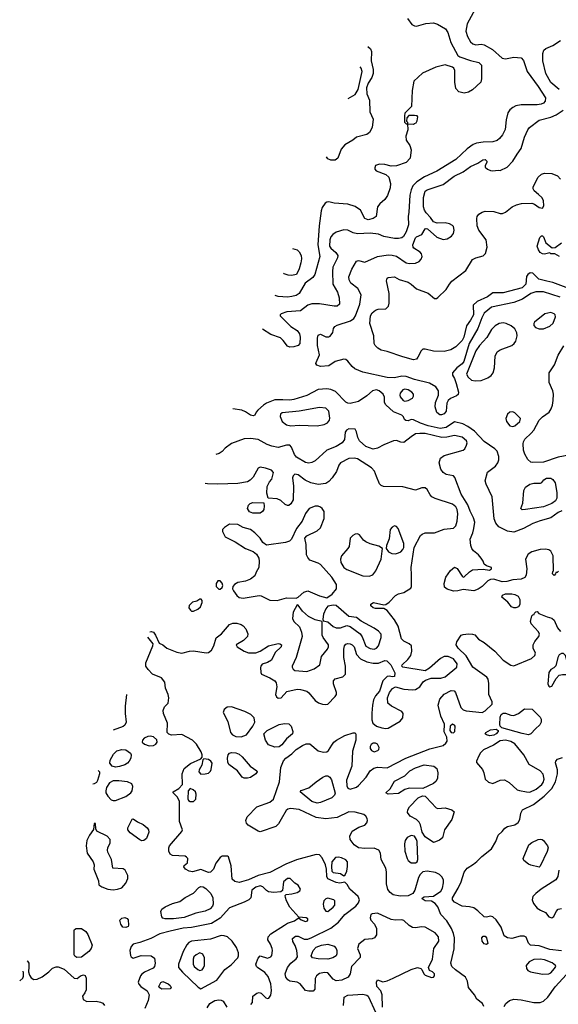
# Model space of a CAD drawing. Extents: x 1173029 to 1307123, y 522559 to 678521.
# Tile 86 of 256: x 1185770 to 1190866, y 572937 to 582245. Entities that reach past the tile are written whole.
import ezdxf

# ---------------------------------------------------------------- set-up
doc = ezdxf.new("R2010")
doc.units = 0

msp = doc.modelspace()

# ---------------------------------------------------------------- linework, layer by layer
at = {"layer": '0CON10XD'}
for points in [[(1190080.4, 582345), (1190004.6, 582205), (1189991.8, 582135), (1190005.5, 582085), (1190034.4, 582035), (1190056, 582015), (1190085, 582007.3), (1190135, 582012.7), (1190165, 582006.2), (1190242, 581962), (1190335, 581881.9), (1190365, 581874.4), (1190445, 581889.5), (1190515, 581884.4), (1190535, 581859.2), (1190570.5, 581755), (1190675, 581613.1), (1190743.5, 581505), (1190742.5, 581475), (1190726.9, 581455), (1190703.3, 581445), (1190665, 581440.4), (1190515, 581440.9), (1190465, 581429.2), (1190434.7, 581415.3), (1190406, 581394), (1190386.7, 581365), (1190371.4, 581298.6), (1190361.9, 581208.1), (1190337.5, 581155), (1190309.8, 581120.2), (1190285.9, 581104.1), (1190245, 581089.6), (1190155, 581087.1), (1190092.7, 581077.3), (1190059.2, 581065), (1190004.7, 581025.3), (1189896.6, 580923.4), (1189715, 580812.5), (1189599.8, 580760.2), (1189526.6, 580713.4), (1189490, 580675), (1189472.9, 580635), (1189461.5, 580585), (1189452.9, 580425), (1189444.2, 580385), (1189448.5, 580305), (1189425, 580239.2), (1189400, 580195), (1189386.6, 580183.4), (1189355, 580176.5), (1189315, 580177.3), (1189215, 580196.5), (1189165, 580216.4), (1189085, 580225.4), (1188965, 580220.9), (1188925, 580230.5), (1188875, 580253.5), (1188835, 580259.4), (1188763.8, 580236.2), (1188734, 580215), (1188715, 580191.2), (1188704.4, 580165), (1188699.4, 580105), (1188714.4, 580085), (1188761.9, 580045), (1188780.6, 580015), (1188778.1, 579995), (1188734, 579906), (1188727.9, 579865), (1188731.5, 579745), (1188777.7, 579667.7), (1188792.5, 579615), (1188794.3, 579555.7), (1188775, 579537.5), (1188745, 579536.7), (1188605, 579558.7), (1188535, 579557.7), (1188495, 579545.5), (1188425, 579493.8), (1188297.3, 579482.7), (1188243.8, 579465), (1188234, 579455), (1188234.4, 579444.4), (1188334.5, 579344.5), (1188395, 579306.9), (1188417.1, 579275), (1188423.7, 579243.7), (1188420.9, 579185), (1188405, 579163.6), (1188365, 579152.1), (1188325, 579150.4), (1188305, 579157.5), (1188262.5, 579212.5), (1188236.2, 579236.2), (1188145, 579269.2), (1188066.5, 579317.6)], [(1189438.8, 582255), (1189480.3, 582200.3), (1189505, 582185.8), (1189525, 582183.1), (1189611.7, 582208.3), (1189683.7, 582216.3), (1189722, 582202), (1189797.1, 582157.1), (1189821.5, 582125), (1189848.9, 582028.9), (1189915.3, 581905.3), (1189935, 581892.5), (1190035, 581858.9), (1190115, 581839.2), (1190137.5, 581815), (1190139.5, 581685), (1190131.5, 581655), (1190055, 581581.8), (1190015, 581560.4), (1189975, 581550), (1189923.6, 581563.7), (1189896.5, 581595), (1189886.9, 581655), (1189886.9, 581765), (1189878.1, 581785), (1189865, 581797.1), (1189795, 581818.6), (1189705.4, 581794.6), (1189581.2, 581738.8), (1189500, 581665), (1189482.9, 581575), (1189476.7, 581425), (1189415, 581360), (1189410, 581335), (1189410, 581275), (1189425, 581260), (1189440, 581260), (1189442.5, 581205), (1189422, 581145), (1189427.3, 581107.3), (1189462, 581055), (1189474.2, 581015), (1189463.5, 580935), (1189425, 580893.5), (1189335, 580861.9), (1189285, 580859.2), (1189225, 580875.7), (1189175, 580880), (1189137.5, 580865), (1189128.8, 580845), (1189130.5, 580830.5), (1189143.3, 580815), (1189235, 580782), (1189262, 580755), (1189277.1, 580695), (1189275.5, 580654.5), (1189248.6, 580581.4), (1189225, 580545.8), (1189178.6, 580505), (1189155.7, 580475), (1189141.4, 580385), (1189115, 580363.8), (1189065.9, 580354.1), (1189034.8, 580364.8), (1188993.7, 580443.7), (1188945, 580479.4), (1188875, 580500.5), (1188745, 580510), (1188695, 580521.4), (1188675, 580519.4), (1188660.8, 580509.2), (1188631.7, 580468.3), (1188621.7, 580438.3), (1188603.5, 580295), (1188591.8, 580115), (1188609.6, 580005), (1188561.8, 579835), (1188542.7, 579807.3), (1188472.2, 579755), (1188415, 579656.5), (1188385, 579636.5), (1188345, 579627.3), (1188305, 579622.9), (1188215, 579627.3), (1188185.5, 579637.1)], [(1190874.4, 581585), (1190795, 581652.1), (1190748.1, 581735), (1190720, 581855), (1190719.1, 581925), (1190727.8, 581955), (1190746.5, 581973.5), (1190815, 582000), (1190885, 582046.9)], [(1189062.8, 581992.5), (1189088.3, 581968.3), (1189096.7, 581945), (1189095.3, 581855), (1189112.5, 581775), (1189114.1, 581735), (1189102.9, 581697.1), (1189065.6, 581645), (1189052, 581602), (1189054, 581544), (1189080, 581485), (1189084, 581375), (1189112.5, 581305), (1189104.4, 581225), (1189080.3, 581179.7), (1189055, 581159.2), (1188955.7, 581134.3), (1188921.2, 581105), (1188845, 581063.1), (1188810.5, 581019.5), (1188780, 580935), (1188755, 580915.7), (1188715, 580916.9), (1188685, 580930), (1188673.4, 580947)], [(1188878.9, 581498.7), (1188945, 581537.9), (1188970.6, 581585), (1189011.4, 581755), (1189002, 581785), (1188991.1, 581799.9)], [(1190881.8, 579621.8), (1190725, 579673.1), (1190652.2, 579672.2), (1190605, 579657.6), (1190527.7, 579602.3), (1190445, 579570), (1190235, 579526.1), (1190165, 579470), (1190140.7, 579425), (1190105.2, 579324.8), (1190023.4, 579185), (1189970.7, 579015), (1189955, 578991.5), (1189906.2, 578955), (1189863.3, 578905), (1189865.8, 578885), (1189885, 578852), (1189900.7, 578805), (1189920.6, 578725), (1189916.9, 578703.1), (1189902.2, 578687.8), (1189846.2, 578663.8), (1189824.6, 578645.4), (1189811.3, 578618.7), (1189805.6, 578545), (1189785, 578519.2), (1189761.4, 578508.6), (1189745, 578508), (1189715, 578531.2), (1189700.8, 578585), (1189704.2, 578625), (1189731.4, 578695), (1189731.4, 578735), (1189705.4, 578775.4), (1189647.8, 578807.8), (1189505, 578844.7), (1189425, 578872.1), (1189385, 578874.1), (1189315, 578859.6), (1189245, 578861.2), (1189015, 578911.5), (1188940, 578945), (1188914.4, 578965), (1188875, 579018), (1188855, 579032), (1188835, 579036), (1188755, 579014), (1188695, 578972.9), (1188615, 578967.5), (1188579.5, 578979.5), (1188571.2, 578995), (1188573.6, 579003.6), (1188606.2, 579075), (1188588.6, 579165), (1188588, 579235), (1188595, 579262.5), (1188615, 579273.3), (1188665, 579246.7), (1188693.6, 579246.4), (1188707.5, 579252.5), (1188733.9, 579286.1), (1188740, 579325), (1188750, 579345), (1188772.6, 579357.4), (1188901.1, 579398.9), (1188929.7, 579420.3), (1188945.7, 579444.3), (1188986.5, 579555), (1188999.5, 579645), (1188970, 579705), (1188903.7, 579753.7), (1188888.2, 579785), (1188883.2, 579815), (1188911.1, 579885), (1188955, 579960.8), (1188975, 579968.6), (1189036.3, 579953.7), (1189155, 580006.7), (1189255, 580020.5), (1189295, 580020), (1189335, 580008.5), (1189425, 579947.5), (1189455, 579940), (1189515, 579941.5), (1189550.6, 579959.4), (1189569.6, 579980.4), (1189576.7, 580005), (1189571.4, 580031.4), (1189557.9, 580047.9), (1189498.1, 580085), (1189491.5, 580095), (1189490.8, 580115), (1189515, 580181.4), (1189525, 580192.2), (1189574.5, 580215.5), (1189605, 580266.2), (1189615, 580271.2), (1189628.3, 580268.3), (1189717.7, 580187.7), (1189775, 580167.5), (1189815, 580174.2), (1189855, 580196.7), (1189874, 580225), (1189881.4, 580255), (1189875, 580288.8), (1189865, 580300), (1189835, 580314.2), (1189795, 580324.2), (1189720.5, 580320.5), (1189683.9, 580333.9), (1189656.2, 580375), (1189615, 580417.5), (1189598.8, 580445), (1189590.9, 580475), (1189591.3, 580565), (1189605, 580623.8), (1189625, 580637.1), (1189775, 580687.5), (1189881.4, 580765), (1189965, 580807.9), (1190035, 580856.4), (1190105, 580888.8), (1190150.5, 580919.5), (1190173.3, 580923.3), (1190188.3, 580908.3), (1190190, 580895), (1190172.5, 580865), (1190175, 580850), (1190195, 580831.2), (1190225, 580817.5), (1190245.6, 580814.4), (1190295, 580823.3), (1190315, 580817.5), (1190380.5, 580849.5), (1190435, 580906.2), (1190475, 580974), (1190515, 581026.2), (1190546.7, 581133.3), (1190576.1, 581203.9), (1190593.1, 581226.9), (1190685.5, 581294.5), (1190795, 581323.6), (1190845.4, 581344.6), (1190910.2, 581389.8)], [(1189495, 581257.5), (1189505, 581262.5), (1189519.5, 581270.5), (1189531.7, 581288.3), (1189537.5, 581325), (1189530, 581335), (1189505, 581340), (1189452.5, 581337.5), (1189431.7, 581318.3), (1189430, 581285), (1189440, 581275), (1189440, 581260), (1189495, 581257.5)], [(1190965, 579703.9), (1190815, 579759.2), (1190758, 579772), (1190681.7, 579791.7), (1190625, 579847.3), (1190599.2, 579850.8), (1190576.4, 579835), (1190565, 579817.1), (1190557.5, 579745), (1190525, 579711.4), (1190345, 579663.5), (1190246.9, 579663.1), (1190195, 579626.1), (1190098.2, 579581.7), (1190060.6, 579545), (1190063.1, 579455), (1190035.7, 579404.3), (1189997.8, 579352.2), (1189972.1, 579245), (1189955, 579212.5), (1189895, 579151.1), (1189847.6, 579122.4), (1189785, 579107.5), (1189685, 579110), (1189605, 579130.8), (1189585, 579128.8), (1189568.8, 579115), (1189536.2, 579055), (1189524.1, 579035.9), (1189495, 579030.8), (1189395, 579057.5), (1189245, 579109.4), (1189191.2, 579121.2), (1189159.7, 579139.7), (1189134.5, 579164.5), (1189124.2, 579185), (1189120.8, 579255), (1189083, 579373), (1189087.3, 579445), (1189103.3, 579475), (1189135, 579498.5), (1189162.2, 579507.8), (1189235, 579512.7), (1189258.2, 579535), (1189265.4, 579565), (1189266.5, 579656.5), (1189241.2, 579775), (1189245, 579800), (1189255, 579808.8), (1189315, 579812.5), (1189358.5, 579788.5), (1189443.6, 579763.6), (1189474.5, 579745), (1189525, 579700), (1189635, 579660), (1189695, 579610), (1189711.7, 579608.3), (1189725, 579617.5), (1189804.3, 579695), (1189834.6, 579745.4), (1189858.1, 579771.9), (1189990.8, 579875), (1190053.8, 579976.2), (1190085, 579994.4), (1190155, 580011.9), (1190177.1, 580035), (1190192.5, 580095), (1190182.5, 580165), (1190113.5, 580255), (1190097.4, 580297.4), (1190093.2, 580365), (1190098.5, 580385), (1190112.7, 580405), (1190145, 580426.1), (1190175, 580433.3), (1190255, 580431.5), (1190315, 580413.1), (1190337.9, 580412.1), (1190365, 580424.2), (1190430, 580475), (1190471.2, 580495), (1190517.2, 580507.2), (1190615, 580511.4), (1190640.9, 580500.9), (1190685, 580468.6), (1190715, 580464.4), (1190729.2, 580485), (1190726.9, 580535), (1190710, 580565), (1190678.3, 580591.7), (1190636.8, 580626.8), (1190628, 580645), (1190629.2, 580665), (1190675, 580757.5), (1190705, 580784.3), (1190735, 580792.9), (1190805, 580791.4), (1190859.4, 580769.4), (1190887, 580737)], [(1190875.9, 580005.9), (1190831.7, 580031.7), (1190795, 580032.5), (1190785, 580040), (1190735, 580026.7), (1190715, 580031.2), (1190695, 580043.3), (1190677.7, 580067.7), (1190666.2, 580105), (1190690, 580185), (1190705, 580202.5), (1190715, 580202.5), (1190725, 580192.5), (1190746.2, 580135), (1190808.3, 580088.3), (1190835, 580090), (1190895, 580133.8)], [(1188351.1, 580081.6), (1188395, 580070), (1188415, 580049.4), (1188432.5, 580015), (1188436.8, 579985), (1188430.9, 579945), (1188415, 579890), (1188390, 579835), (1188342.3, 579827.7), (1188309.7, 579829.7), (1188273.2, 579843.2), (1188264.4, 579848.8)], [(1190685, 579322.2), (1190725, 579323.5), (1190785, 579346.9), (1190817.5, 579375), (1190840, 579435), (1190836.2, 579455), (1190826.2, 579465), (1190795, 579476.7), (1190737, 579463), (1190640.8, 579385), (1190633.9, 579373.9), (1190633.8, 579355), (1190651.2, 579335), (1190685, 579322.2)], [(1190079.2, 578829.2), (1190135, 578834.7), (1190200.1, 578859.9), (1190229.1, 578880.9), (1190248.9, 578905), (1190262.2, 578955), (1190268.1, 579065), (1190285.6, 579105), (1190314, 579125), (1190424.7, 579165.3), (1190449.4, 579185), (1190462.2, 579205), (1190477.5, 579255), (1190473.5, 579285), (1190453.3, 579323.3), (1190420.6, 579350.6), (1190373, 579373), (1190345, 579378.5), (1190305, 579371.5), (1190268.8, 579351.2), (1190235, 579317.1), (1190188.2, 579241.7), (1190120.9, 579165), (1190085, 579112.9), (1189995.9, 578895), (1190011.5, 578865), (1190045, 578836.9), (1190079.2, 578829.2)], [(1190965, 578127.1), (1190865, 578109.2), (1190725, 578061.4), (1190625, 578057.5), (1190605, 578062.2), (1190576.8, 578086.8), (1190547.6, 578137.6), (1190535.8, 578175.8), (1190534.1, 578235), (1190536.3, 578255), (1190549.2, 578280.8), (1190609.7, 578335), (1190634.5, 578365.5), (1190685, 578460.4), (1190715, 578491.5), (1190778.1, 578535), (1190797.8, 578565), (1190810.2, 578599.8), (1190817.9, 578645), (1190818.5, 578705), (1190813.1, 578735), (1190778.2, 578815), (1190779.1, 578905), (1190829.5, 578980.5), (1190865, 579072.5), (1190918.9, 579161.1)], [(1190897.9, 577602.1), (1190865, 577585.9), (1190795, 577534.6), (1190692.4, 577507.6), (1190625, 577482.5), (1190535, 577434.6), (1190445, 577400), (1190385, 577408.8), (1190301.8, 577451.8), (1190274.6, 577484.6), (1190258.1, 577525), (1190240, 577735), (1190183.2, 577853.2), (1190174.3, 577885), (1190195, 577966.2), (1190270.6, 578025), (1190294.5, 578055), (1190302.7, 578085), (1190302.7, 578115), (1190286.5, 578165), (1190265, 578188.9), (1190165, 578257.5), (1190071.5, 578355), (1190009.7, 578399.7), (1189960.8, 578425), (1189885, 578441.6), (1189805, 578388.6), (1189749, 578379), (1189635, 578404.1), (1189560.3, 578430.3), (1189495, 578462), (1189475, 578463.8), (1189445, 578452.5), (1189422.5, 578455), (1189410, 578465), (1189400.7, 578490.7), (1189386.1, 578506.1), (1189305, 578538), (1189234.3, 578604.3), (1189221.2, 578625), (1189220, 578675), (1189208, 578705), (1189172, 578735), (1189145, 578745.5), (1189108, 578735), (1189055, 578688.1), (1188975.3, 578634.7), (1188895, 578617.1), (1188875, 578618.2), (1188855, 578628.9), (1188758.7, 578728.7), (1188715, 578747.9), (1188675, 578755.4), (1188595, 578747.5), (1188485, 578693.5), (1188364.7, 578655.3), (1188325, 578649.1), (1188260.1, 578650.1), (1188185, 578649.6), (1188105, 578620), (1188075, 578601.4), (1188024, 578555), (1188006.2, 578535), (1187993, 578507), (1187978.8, 578501.2), (1187955, 578506), (1187907.3, 578537.3), (1187872.2, 578552.2), (1187786.6, 578566.1)], [(1189415, 578640), (1189445, 578643.8), (1189485, 578666.2), (1189495.8, 578685), (1189497.1, 578705), (1189480.8, 578725), (1189445, 578747.1), (1189415, 578751.2), (1189395, 578745.4), (1189370, 578715), (1189365.7, 578695), (1189369.7, 578679.7), (1189397.5, 578645), (1189415, 578640)], [(1188335, 578404.5), (1188415, 578411.8), (1188585, 578405.8), (1188650.8, 578419.2), (1188680.8, 578435), (1188700.3, 578459.7), (1188703, 578477), (1188693.7, 578543.7), (1188665, 578571.1), (1188605, 578580), (1188415, 578544.6), (1188252.4, 578527.6), (1188238, 578515), (1188235.7, 578495), (1188253.1, 578445), (1188295, 578413.5), (1188335, 578404.5)], [(1190435, 578398.6), (1190455, 578404.4), (1190502, 578445), (1190508.8, 578475), (1190455, 578528.8), (1190435, 578536.2), (1190406.1, 578533.9), (1190385.9, 578514.1), (1190370, 578475), (1190374.3, 578445), (1190406.6, 578406.6), (1190435, 578398.6)], [(1190868.3, 577031.7), (1190855, 577020), (1190841.7, 577018.3), (1190840, 577005), (1190825, 576990), (1190810, 577005), (1190813, 577027), (1190820, 577035), (1190817.8, 577175), (1190795, 577221.2), (1190775, 577234), (1190745, 577240), (1190694.5, 577235.5), (1190615, 577214.4), (1190578.9, 577191.1), (1190554.6, 577145.4), (1190568.9, 577055), (1190560, 576995), (1190547.7, 576972.3), (1190512.7, 576957.3), (1190435, 576950.6), (1190377.5, 576935), (1190335, 576930.5), (1190255, 576956.5), (1190225, 576953.5), (1190200.2, 576939.8), (1190145, 576887.5), (1190107.6, 576862.4), (1190065, 576847.1), (1189965, 576859.4), (1189915, 576844.6), (1189875, 576842.3), (1189815, 576860), (1189789.8, 576879.8), (1189784.5, 576915), (1189801.1, 576975), (1189845, 577038.6), (1189885, 577070), (1189907.4, 577057.4), (1189955, 576983.3), (1189965, 576976.2), (1189975, 576976.7), (1190025, 577026), (1190055, 577044.2), (1190155, 577050), (1190215, 577041.2), (1190235, 577052.5), (1190232.5, 577065), (1190185, 577083.3), (1190165, 577097.5), (1190156.2, 577125), (1190136.2, 577155), (1190110, 577185), (1190062.4, 577222.4), (1190048, 577245), (1190038, 577275), (1190033.1, 577335), (1190058.1, 577395), (1190066.7, 577435), (1190074.4, 577495), (1190063.6, 577535), (1190030.1, 577600.1), (1190008.8, 577658.8), (1189945, 577760.8), (1189887, 577917), (1189873.9, 577933.9), (1189805, 577944.2), (1189775, 577964.2), (1189754.5, 577995), (1189738.2, 578055), (1189751.7, 578098.3), (1189784.7, 578125.3), (1189966, 578175), (1189980.6, 578189.4), (1189997.9, 578222.1), (1190002.1, 578245), (1189996.2, 578265), (1189955, 578298), (1189885, 578315.3), (1189811.3, 578298.7), (1189765, 578296.5), (1189605, 578332.5), (1189555, 578333.6), (1189515, 578328.4), (1189475, 578302.1), (1189405, 578247.1), (1189375, 578250.6), (1189335, 578266.1), (1189306.7, 578265), (1189214, 578226), (1189155, 578193.1), (1189115, 578184.4), (1189045, 578210), (1188985.6, 578265), (1188969.4, 578295), (1188957.8, 578347.8), (1188945, 578373.8), (1188885, 578377.1), (1188862, 578365), (1188848.1, 578345), (1188841.5, 578275), (1188820, 578245), (1188765, 578211.3), (1188675.3, 578174.7), (1188565, 578073.5), (1188535, 578057.9), (1188505, 578052.3), (1188475, 578059.2), (1188389.8, 578109.8), (1188370.7, 578135), (1188342.1, 578202.1), (1188325, 578221.3), (1188295, 578224.1), (1188215, 578201.2), (1188155, 578214.7), (1188110.3, 578230.3), (1188025, 578275.3), (1187955, 578285.4), (1187895, 578281.5), (1187775, 578237.5), (1187714.7, 578195.3), (1187685, 578161.4), (1187656.7, 578145), (1187626.1, 578135.4)], [(1187001, 576459.1), (1187015, 576460), (1187035, 576453.3), (1187055, 576427.5), (1187090.7, 576350.7), (1187125, 576333.8), (1187162.6, 576302.6), (1187256.8, 576266.8), (1187305, 576256), (1187375.9, 576275.9), (1187415, 576277.5), (1187535, 576260), (1187555, 576264), (1187584, 576285), (1187607.1, 576325), (1187627.7, 576402.3), (1187680.6, 576439.4), (1187755, 576528), (1187785, 576540), (1187825, 576540), (1187865, 576528), (1187883.8, 576515), (1187908, 576485), (1187928.3, 576438.3), (1187924.2, 576415), (1187887.5, 576375), (1187817.5, 576335), (1187827.5, 576315), (1187892.5, 576275), (1187935, 576260.8), (1188005, 576260.8), (1188045, 576274.4), (1188125, 576325.5), (1188215, 576347.1), (1188232.5, 576345), (1188246.2, 576335), (1188243.3, 576315), (1188187.5, 576262.5), (1188150.9, 576189.1), (1188115, 576167.1), (1188065, 576153.3), (1188050, 576135), (1188048.3, 576121.7), (1188050, 576075), (1188058.8, 576058.8), (1188135, 576024.3), (1188183.4, 575993.4), (1188196.4, 575976.4), (1188201.7, 575938.3), (1188191.2, 575865), (1188199.4, 575845), (1188215, 575830.6), (1188245, 575834.4), (1188296.4, 575893.6), (1188395, 575914.6), (1188425, 575913.5), (1188485, 575897.1), (1188505, 575880.8), (1188565, 575807.5), (1188595.3, 575785.3), (1188635, 575773.1), (1188665, 575769.6), (1188685, 575774.7), (1188754.8, 575845.2), (1188766.2, 575865), (1188766.4, 575885), (1188738.9, 575965), (1188738, 575995), (1188755.7, 576014.3), (1188826.8, 576033.2), (1188852.5, 576057.5), (1188852.5, 576135), (1188837.7, 576215), (1188835.5, 576295), (1188841.8, 576325), (1188855, 576340.6), (1188875, 576346.8), (1188895.8, 576344.2), (1188915.8, 576335), (1188935, 576316), (1188955.6, 576245), (1188995, 576203.5), (1189055, 576174.6), (1189115, 576161.3), (1189165, 576163.2), (1189225, 576186.7), (1189242.8, 576182.8), (1189281.1, 576145), (1189320.5, 576070.5), (1189315, 576036.7), (1189296.1, 576033.9), (1189265, 576040), (1189245, 576035.6), (1189206.1, 575995), (1189173.1, 575896.9), (1189135, 575851.9), (1189118.2, 575815), (1189106.7, 575763.3), (1189100.5, 575689.5), (1189100.9, 575625), (1189110.5, 575595), (1189145, 575567.7), (1189195, 575551.1), (1189235, 575543.8), (1189255, 575547.3), (1189370, 575615), (1189394.4, 575645.6), (1189398.6, 575685), (1189384.3, 575705), (1189286.7, 575755), (1189253.3, 575785), (1189249.5, 575835), (1189267.1, 575885), (1189298.3, 575921.7), (1189325, 575936.7), (1189405, 575914.7), (1189485, 575909.1), (1189515, 575913.1), (1189555, 575937.5), (1189585.6, 575985), (1189607.6, 576002.4), (1189661.3, 576018.7), (1189755, 576021.4), (1189796, 576034), (1189904, 576125), (1189910, 576155), (1189875, 576202.5), (1189825, 576224.1), (1189785, 576224.7), (1189750, 576205), (1189646.6, 576113.4), (1189605, 576089.1), (1189393.8, 576125), (1189386, 576135), (1189389.2, 576145), (1189443.4, 576196.6), (1189470.6, 576235), (1189478.9, 576275), (1189475.7, 576325.7), (1189454.5, 576344.5), (1189405, 576370.9), (1189383.4, 576393.4), (1189352, 576512), (1189315, 576572.9), (1189245, 576661.1), (1189215, 576677.1), (1189135, 576678.1), (1189115, 576685.7), (1189091.2, 576705), (1189091.2, 576718.8), (1189115.9, 576734.1), (1189215, 576713.1), (1189235, 576716.2), (1189265, 576737.5), (1189325, 576802.9), (1189355, 576818), (1189405, 576830), (1189469.3, 576870.7), (1189477.5, 576885), (1189475.5, 576995.5), (1189474.6, 577065), (1189500.5, 577255), (1189562.8, 577367.2), (1189577.3, 577382.7), (1189605, 577394.6), (1189695, 577392.6), (1189785, 577427.3), (1189875, 577438.1), (1189895, 577460.8), (1189908.8, 577505), (1189913.6, 577575), (1189908.4, 577615), (1189895, 577640), (1189865, 577665.4), (1189699.7, 577719.7), (1189668.8, 577735), (1189652.4, 577752.4), (1189625, 577802), (1189605, 577818.1), (1189575, 577818.9), (1189515, 577797.1), (1189395, 577829.5), (1189211.2, 577831.2), (1189190.2, 577840.2), (1189175.5, 577855.5), (1189146.7, 577926.7), (1189126.4, 577976.3), (1189097.8, 578007.8), (1188965, 578093.1), (1188935, 578099.6), (1188883, 578097), (1188803.8, 578055), (1188788, 578035), (1188767.4, 577972.6), (1188726.6, 577913.4), (1188695, 577879.2), (1188665, 577861.4), (1188595, 577849.4), (1188525, 577867.8), (1188470.6, 577890.6), (1188405, 577942.5), (1188372.5, 577947.5), (1188355.9, 577934.1), (1188350, 577915), (1188358.9, 577835), (1188357.8, 577705), (1188335, 577667.1), (1188316.3, 577653.7), (1188305, 577652.9), (1188282.8, 577662.8), (1188239.7, 577699.7), (1188205, 577716), (1188121.7, 577721.7), (1188108.3, 577768.3), (1188112.3, 577832.3), (1188134.2, 577875.8), (1188155, 577900), (1188170, 577965), (1188153.3, 577985), (1188095, 578005.5), (1188045.5, 578014.5), (1188025.3, 578004.7), (1187978.5, 577921.5), (1187949.3, 577890.7), (1187925, 577877.1), (1187835, 577860.6), (1187645, 577852.7), (1187546.6, 577856.6), (1187523.4, 577860)], [(1190525, 577612.5), (1190512, 577625), (1190530.8, 577675), (1190538.1, 577795), (1190553.8, 577826.2), (1190597.5, 577855), (1190635, 577862.5), (1190697, 577863), (1190710, 577870), (1190727.5, 577895), (1190755, 577909.2), (1190795, 577909.2), (1190815, 577898.8), (1190836.2, 577865), (1190852.9, 577775), (1190852.7, 577722.7), (1190837.8, 577695), (1190805, 577670.7), (1190725, 577639.2), (1190555, 577614.4), (1190525, 577612.5)], [(1188205, 576754.3), (1188295, 576779.2), (1188385, 576776.7), (1188405, 576786.2), (1188458, 576832), (1188495, 576844.4), (1188605, 576799.5), (1188675, 576778.8), (1188726.7, 576813.3), (1188767.8, 576865), (1188768.1, 576905), (1188724.5, 576974.5), (1188615, 577093.5), (1188595, 577107.1), (1188516.4, 577136.4), (1188495, 577161.2), (1188484.4, 577185), (1188480, 577285), (1188468, 577345), (1188485.6, 577364.4), (1188585, 577412), (1188615, 577441.2), (1188650.3, 577529.7), (1188649.2, 577595), (1188632.4, 577622.4), (1188615, 577635.7), (1188594.4, 577644.4), (1188565, 577645.6), (1188510, 577625), (1188472.8, 577577.2), (1188442.2, 577505), (1188389.4, 577435), (1188342.5, 577335), (1188321.2, 577315), (1188285, 577301.4), (1188105, 577277.5), (1188071.7, 577301.7), (1188044.2, 577345), (1187995.4, 577395.4), (1187955, 577426.4), (1187885, 577445.6), (1187834.2, 577474.2), (1187755, 577474.4), (1187706, 577445), (1187690, 577425), (1187688, 577405), (1187714.5, 577354.5), (1187807.8, 577307.8), (1187905, 577246.9), (1187977.6, 577217.6), (1188011.7, 577191.7), (1188030.8, 577155), (1188036.9, 577125), (1188032, 577065), (1188006.4, 577023.6), (1187993.6, 576986.4), (1187954.4, 576955.6), (1187905, 576937.5), (1187835, 576923.8), (1187803.6, 576906.4), (1187787.5, 576885), (1187784.4, 576865), (1187792.5, 576845), (1187825, 576800.6), (1187845, 576783.3), (1187885, 576775.6), (1188035, 576802.9), (1188055, 576798.6), (1188135, 576757.5), (1188205, 576754.3)], [(1187975, 577580), (1187945, 577592.5), (1187926.5, 577625), (1187935, 577654), (1187950.3, 577669.7), (1187975, 577680), (1188078.3, 577678.3), (1188083.8, 577645), (1188079.2, 577615), (1188066.2, 577595), (1188045, 577580.8), (1187975, 577580)], [(1189325, 577195.4), (1189355, 577203.8), (1189376.9, 577215), (1189395.4, 577235), (1189404.7, 577255.3), (1189405, 577292.5), (1189350.4, 577435), (1189335, 577452.7), (1189315, 577458.8), (1189292.6, 577447.4), (1189275.4, 577424.6), (1189266.8, 577336.8), (1189239.2, 577275), (1189236.2, 577245), (1189260, 577215), (1189289.1, 577199.1), (1189325, 577195.4)], [(1189075, 576984.4), (1189112.4, 576997.6), (1189140.6, 577035), (1189189.5, 577145), (1189202.5, 577245), (1189166.4, 577266.4), (1189085, 577289.5), (1189045, 577307.5), (1189023.3, 577323.3), (1188986.1, 577376.1), (1188965, 577385.5), (1188945, 577382.5), (1188920.7, 577369.3), (1188896.2, 577343.8), (1188886.7, 577265), (1188875, 577244.2), (1188812.9, 577175), (1188804.3, 577145), (1188808.6, 577115), (1188837.2, 577067.2), (1188866.2, 577046.2), (1189015, 576987.3), (1189075, 576984.4)], [(1187665, 576862.5), (1187685, 576877.5), (1187693.3, 576895), (1187685, 576917.5), (1187665, 576940), (1187645, 576940), (1187630, 576915), (1187630, 576885), (1187652.5, 576862.5), (1187665, 576862.5)], [(1190465, 576684.4), (1190445, 576684.4), (1190422.5, 576695), (1190389.2, 576739.2), (1190332, 576785), (1190336.7, 576805), (1190365, 576817.1), (1190426.8, 576816.8), (1190455, 576810.8), (1190486.2, 576795), (1190501.2, 576765), (1190500, 576715), (1190490, 576695), (1190465, 576684.4)], [(1187415, 576652), (1187456.3, 576673.7), (1187482, 576695), (1187496.2, 576736.2), (1187497.5, 576755), (1187488.3, 576768.3), (1187475, 576767.5), (1187445, 576746.7), (1187405, 576737.5), (1187372.2, 576707.8), (1187371.4, 576685), (1187385, 576664), (1187395, 576654), (1187415, 576652)], [(1188485, 576083.6), (1188555, 576106.9), (1188608.1, 576145), (1188626.5, 576225), (1188680.9, 576295), (1188690.4, 576315), (1188691.2, 576335), (1188640, 576405), (1188631.6, 576425), (1188630, 576555), (1188565, 576570.6), (1188502, 576602), (1188444.7, 576654.7), (1188405, 576710), (1188395, 576712.5), (1188356.7, 576645), (1188352.2, 576585), (1188364.6, 576554.6), (1188417.8, 576505), (1188435.7, 576455.8), (1188441.1, 576415), (1188385.9, 576214.1), (1188348, 576135), (1188348.8, 576125), (1188355.9, 576105.9), (1188372.5, 576092.5), (1188485, 576083.6)], [(1189125, 576293.1), (1189145, 576302.1), (1189164, 576325), (1189191.1, 576405), (1189188.8, 576435), (1189165, 576463.3), (1189125, 576491.9), (1188999.1, 576559.1), (1188955, 576594), (1188885, 576602), (1188765, 576705.7), (1188739.5, 576710.5), (1188685, 576700), (1188667.1, 576675), (1188645.6, 576625), (1188637.5, 576577.5), (1188642.5, 576562.5), (1188685, 576551.1), (1188735, 576508.5), (1188765, 576494.6), (1188805, 576496.5), (1188865, 576517.5), (1188895, 576510), (1188990.3, 576440.3), (1189009.7, 576409.7), (1189045, 576322.7), (1189085, 576299.6), (1189125, 576293.1)], [(1190057.8, 576125), (1189992.5, 576232.5), (1189918.5, 576305), (1189897.8, 576335), (1189904.5, 576365), (1189945.6, 576425), (1189965.8, 576434.2), (1190015, 576440), (1190055, 576437.1), (1190075, 576428.9), (1190109.7, 576389.7), (1190165, 576356.2), (1190265, 576273.8), (1190345, 576191.5), (1190415, 576143.3), (1190445, 576136.7), (1190611.2, 576205), (1190644.2, 576235), (1190648.6, 576255), (1190628.1, 576305), (1190628.1, 576335), (1190642.8, 576367.2), (1190681.4, 576415), (1190687.5, 576435), (1190676.8, 576456.8), (1190610, 576535), (1190603.8, 576555), (1190615, 576610), (1190625, 576620), (1190638.3, 576621.7), (1190640, 576635), (1190651.7, 576648.3), (1190665, 576650), (1190681.7, 576631.7), (1190758.8, 576601.2), (1190805, 576587.5), (1190825, 576568.8), (1190858.6, 576495), (1190885, 576460.8)], [(1189201.2, 572911.2), (1189199.5, 573025), (1189185.5, 573065.5), (1189150, 573105), (1189144.1, 573145.9), (1189155, 573167.5), (1189205, 573148.8), (1189245, 573158.6), (1189304.7, 573185.3), (1189475, 573267.3), (1189535, 573285.7), (1189565, 573276), (1189575.7, 573265.7), (1189594, 573225), (1189605, 573214), (1189665, 573191.9), (1189686.2, 573195), (1189695.8, 573205), (1189695.7, 573225), (1189675, 573244), (1189646.7, 573256.7), (1189638.8, 573285), (1189675.4, 573364.6), (1189687.8, 573465), (1189734.5, 573535), (1189732.9, 573575), (1189701.1, 573611.1), (1189605, 573666.5), (1189570.9, 573669.1), (1189515, 573659.4), (1189485, 573664.3), (1189455, 573683.3), (1189405, 573730), (1189385, 573736), (1189325, 573731.9), (1189285, 573738.1), (1189155, 573798), (1189105, 573793.3), (1189093.3, 573785), (1189084.2, 573755.8), (1189092.4, 573732.4), (1189125.5, 573695.5), (1189145.7, 573654.3), (1189144.2, 573595), (1189126.2, 573565), (1189105, 573555.8), (1189035, 573548.6), (1188978.6, 573505), (1188966.9, 573465), (1188990.6, 573405), (1188991.3, 573378.7), (1188910.6, 573295), (1188897.8, 573225), (1188878.6, 573195), (1188818.8, 573165), (1188765, 573157.9), (1188735, 573174.4), (1188685, 573235.5), (1188655, 573238.8), (1188605, 573227.8), (1188577.1, 573205), (1188565, 573180), (1188561.2, 573078.8), (1188545, 573061.2), (1188505, 573060), (1188475, 573068.6), (1188422, 573132), (1188395, 573145.5), (1188325, 573155.6), (1188307, 573167), (1188287.8, 573195), (1188282.5, 573225), (1188302.5, 573285), (1188334.6, 573325), (1188385, 573367.1), (1188397.5, 573385), (1188390.5, 573445), (1188375, 573493.3), (1188355, 573531.2), (1188352.1, 573557.9), (1188379.8, 573580.2), (1188405, 573581.8), (1188462.1, 573552.1), (1188495, 573553.5), (1188535, 573567.9), (1188713.5, 573656.5), (1188787.4, 573712.6), (1188847.1, 573785), (1188950.8, 573865), (1188976.2, 573895), (1188984.2, 573925), (1188970.6, 573955), (1188894.3, 574025), (1188868.8, 574068.8), (1188845, 574092.5), (1188797.5, 574082.5), (1188765, 574087.5), (1188685, 574124), (1188674.2, 574145.8), (1188672.9, 574215), (1188661.9, 574255), (1188630.9, 574320.9), (1188605, 574350), (1188573.9, 574353.9), (1188388.5, 574301.5), (1188287.1, 574262.9), (1188136.7, 574183.3), (1188025, 574153.3), (1187935, 574113.5), (1187845, 574089.2), (1187806.4, 574096.4), (1187779.7, 574119.7), (1187771.1, 574245), (1187745, 574330), (1187735, 574337.5), (1187685, 574336.7), (1187665, 574323.3), (1187625, 574270), (1187605, 574213.8), (1187575, 574185.8), (1187555, 574182.5), (1187485, 574210), (1187405, 574188.8), (1187372.5, 574195), (1187337.5, 574215), (1187322.5, 574235), (1187325, 574250), (1187357.5, 574275), (1187360, 574315), (1187349.3, 574329.3), (1187335, 574337.5), (1187215, 574342.5), (1187195, 574357.5), (1187181.2, 574385), (1187181.2, 574415), (1187188.8, 574435), (1187305, 574570), (1187308.8, 574585), (1187282.5, 574665), (1187281.2, 574855), (1187263.8, 574895), (1187223.3, 574935), (1187223.3, 574945), (1187274.1, 574975.9), (1187310, 575015), (1187308.1, 575115), (1187327.1, 575165), (1187385, 575212), (1187483, 575257), (1187497.5, 575272.5), (1187496.2, 575295), (1187486.2, 575325), (1187441.9, 575395), (1187404.2, 575435), (1187305, 575488.6), (1187205, 575479.7), (1187180.1, 575490.1), (1187166.5, 575505), (1187167.1, 575595), (1187131.8, 575685), (1187128.5, 575715), (1187140.2, 575749.8), (1187174, 575785), (1187180, 575835), (1187176, 575865), (1187149.2, 575925), (1187143.1, 575983.1), (1187113, 576023), (1187025, 576057.1), (1186985, 576100.8), (1186964.4, 576135), (1186964.4, 576165), (1187030, 576325), (1187032.5, 576345), (1186981.6, 576406.9)], [(1190785, 575936.9), (1190805, 575943.3), (1190844.7, 576015.3), (1190875, 576047.1), (1190905, 576055.8), (1190965, 576054.4), (1190995, 576060), (1191006.7, 576065), (1191017.5, 576085), (1190958.8, 576145), (1190934.4, 576234.4), (1190915, 576252.9), (1190895, 576253.3), (1190875, 576240.6), (1190862.3, 576215), (1190843.3, 576136.7), (1190823.3, 576116.7), (1190795, 576101.9), (1190776.9, 576075), (1190766.2, 575966.2), (1190774.4, 575945), (1190785, 575936.9)], [(1190161.4, 572915), (1190147.5, 572945), (1190096, 572985), (1190071.4, 573025), (1190014.6, 573094.6), (1190006.6, 573156.6), (1189988.6, 573195), (1189891.5, 573261.5), (1189856.7, 573295), (1189849.5, 573325), (1189860.4, 573379.6), (1189879.8, 573460.2), (1189882.1, 573565), (1189875.5, 573605), (1189855.6, 573655), (1189810.8, 573725), (1189754.2, 573785), (1189725, 573858), (1189701.2, 573891.2), (1189665, 573912.9), (1189605, 573915.8), (1189578.8, 573935), (1189580, 573945), (1189595, 573951.4), (1189685, 573957.7), (1189752.9, 574007.1), (1189770, 574035), (1189780.4, 574085), (1189778.2, 574115), (1189765, 574141.4), (1189740, 574165), (1189702.7, 574182.7), (1189626.1, 574196.1), (1189585, 574188.5), (1189558.9, 574165), (1189543, 574137), (1189508.9, 574015), (1189489.2, 573985), (1189445, 573961.5), (1189368.5, 573958.5), (1189303.1, 573973.1), (1189274.7, 573994.7), (1189252.7, 574022.7), (1189239.1, 574075), (1189240.2, 574189.8), (1189234.5, 574225), (1189190.5, 574305), (1189183.6, 574365), (1189167.8, 574395), (1189124, 574414), (1189035, 574409.6), (1188975, 574416.4), (1188934.7, 574444.7), (1188896.7, 574495), (1188894.4, 574525.6), (1188915.8, 574574.2), (1188978.7, 574611.3), (1189035, 574631.5), (1189055, 574652.5), (1189061.8, 574675), (1189057.5, 574695), (1189045, 574715.7), (1189025, 574730), (1188945, 574754.2), (1188885, 574758), (1188775, 574702.5), (1188665, 574691.5), (1188575, 574702.7), (1188415, 574778.2), (1188332.6, 574787.4), (1188307.5, 574782.5), (1188290, 574770), (1188245, 574686), (1188218.5, 574641.5), (1188192.7, 574617.3), (1188045, 574566.9), (1188025, 574573.1), (1187931.2, 574631.2), (1187915, 574650.8), (1187909.2, 574675), (1187921.3, 574708.7), (1188014.7, 574805.3), (1188135, 574847.1), (1188170, 574875), (1188228.8, 575041.2), (1188239.6, 575175), (1188265, 575238), (1188286.3, 575263.7), (1188344.5, 575305.5), (1188385.5, 575344.5), (1188445, 575382.9), (1188481.7, 575398.3), (1188515, 575398), (1188595, 575332.5), (1188645, 575321.5), (1188675, 575323.5), (1188692.9, 575335), (1188723.2, 575386.8), (1188743.1, 575415), (1188767.1, 575435), (1188845, 575477.3), (1188925, 575503.3), (1188942.5, 575502.5), (1188949.5, 575489.5), (1188950, 575435), (1188919.1, 575330.8), (1188910.9, 575189.2), (1188862.5, 575055), (1188865, 575003.3), (1188875, 574981.2), (1188895, 574970), (1188955, 574991.1), (1188975.6, 575005), (1189047.8, 575085), (1189087.1, 575145), (1189119.4, 575170.6), (1189155, 575179.1), (1189245, 575171.8), (1189424.3, 575265), (1189648.9, 575351.1), (1189775, 575383.2), (1189802.9, 575405), (1189813.1, 575425), (1189811.9, 575461.9), (1189784.2, 575514.2), (1189788.6, 575585), (1189755, 575662), (1189730, 575765), (1189745, 575820.8), (1189785, 575869.4), (1189852.5, 575902.5), (1189881.5, 575901.5), (1189893.3, 575883.3), (1189943.2, 575743.3), (1189965, 575720.5), (1189995, 575710), (1190145.6, 575695.6), (1190175, 575710.4), (1190238.8, 575775), (1190239.1, 575795), (1190207.1, 575865), (1190208.8, 575968.8), (1190201.9, 576011.9), (1190188.3, 576028.3), (1190057.8, 576125)], [(1186779.7, 575865.6), (1186768.9, 575755), (1186768.1, 575685), (1186776.7, 575605), (1186764.5, 575575.5), (1186747.9, 575562.1), (1186654, 575528.4)], [(1187865, 575464.6), (1187915, 575485.6), (1187976.4, 575565), (1187994.4, 575605), (1187987.1, 575645), (1187956.1, 575676.1), (1187900, 575705), (1187775, 575749.6), (1187733.2, 575746.8), (1187704.2, 575725), (1187695.6, 575695), (1187738.9, 575608.9), (1187765.6, 575505), (1187782.5, 575485), (1187815, 575469.6), (1187865, 575464.6)], [(1190585, 575485.7), (1190525, 575495.5), (1190331.7, 575551.7), (1190315.7, 575565.7), (1190312.2, 575582.2), (1190315, 575650), (1190324.4, 575675), (1190345, 575688.6), (1190365, 575690), (1190415, 575669.4), (1190445, 575666.9), (1190490, 575685), (1190545, 575730), (1190618.3, 575728.3), (1190695, 575650), (1190702.7, 575632.7), (1190704.4, 575605), (1190691.5, 575578.5), (1190648.2, 575541.8), (1190605, 575492.5), (1190585, 575485.7)], [(1188185, 575368.8), (1188125, 575390.9), (1188094.7, 575435), (1188079.6, 575495), (1188110.9, 575525), (1188225, 575583.5), (1188275, 575592.9), (1188315, 575589.2), (1188338.6, 575565), (1188352.5, 575515), (1188350, 575495), (1188293, 575447), (1188249.5, 575390.5), (1188225, 575372.2), (1188185, 575368.8)], [(1189875, 575502.9), (1189888, 575515), (1189890, 575565), (1189885, 575576.7), (1189865, 575586), (1189842.5, 575565), (1189840, 575525), (1189852.5, 575505), (1189875, 575502.9)], [(1190216.4, 575476.4), (1190186.2, 575485), (1190174.2, 575495), (1190179.2, 575505), (1190225, 575530.3), (1190277.8, 575537.8), (1190295, 575526.7), (1190295.7, 575515), (1190278.9, 575495), (1190255, 575481.2), (1190216.4, 575476.4)], [(1186995, 575381.2), (1187035, 575384.3), (1187056.8, 575395), (1187070.9, 575415), (1187065.9, 575435.9), (1187035, 575466.2), (1187005, 575472.9), (1186981.5, 575468.5), (1186947.5, 575452.5), (1186930.6, 575435), (1186929.4, 575415), (1186949.2, 575395), (1186995, 575381.2)], [(1189125, 575324.2), (1189158.8, 575335), (1189167.5, 575345), (1189170.8, 575365), (1189155, 575396), (1189135, 575405.8), (1189115, 575406), (1189095, 575392.5), (1189086.7, 575375), (1189086.2, 575355), (1189097.5, 575335), (1189125, 575324.2)], [(1190595, 574943.4), (1190655, 574969.5), (1190710.9, 575015), (1190723.4, 575035), (1190730.7, 575065), (1190721.1, 575111.1), (1190693.6, 575145), (1190589.1, 575205), (1190539.2, 575295), (1190455, 575397.9), (1190415, 575421.8), (1190365, 575433.9), (1190315, 575426.1), (1190252.7, 575387.3), (1190157.8, 575342.2), (1190130, 575315), (1190112.5, 575285), (1190091.1, 575235), (1190092.2, 575222.2), (1190147.7, 575157.7), (1190161.5, 575125), (1190174.4, 575065), (1190205, 575036.5), (1190245, 575025.4), (1190315, 575056.2), (1190357.4, 575057.4), (1190399.2, 575035), (1190475.8, 574965.8), (1190497, 574957), (1190565, 574946.8), (1190595, 574943.4)], [(1186675, 575177.5), (1186645, 575187.2), (1186621.9, 575215), (1186624.7, 575245), (1186658, 575302), (1186688, 575332), (1186735, 575347.2), (1186775, 575343.3), (1186819.8, 575309.8), (1186825.6, 575295), (1186820.5, 575265), (1186806.5, 575235), (1186788.9, 575215), (1186765, 575200.3), (1186715, 575184.1), (1186675, 575177.5)], [(1187925, 575074.3), (1187895, 575075.8), (1187874.4, 575084.4), (1187830, 575145), (1187747.9, 575205), (1187738.9, 575225), (1187736.4, 575265), (1187741.5, 575295), (1187755, 575311.4), (1187775, 575317.3), (1187815, 575313.5), (1187845, 575301.9), (1187875, 575275.7), (1187949.4, 575189.4), (1188012.5, 575145), (1188017.5, 575135), (1188004.2, 575115), (1187955, 575081.1), (1187925, 575074.3)], [(1187485, 575111.2), (1187525, 575114.2), (1187555, 575122), (1187575, 575140), (1187582.7, 575157.3), (1187589.4, 575215), (1187577.5, 575235), (1187555, 575252), (1187512.5, 575257.5), (1187502.5, 575247.5), (1187491.7, 575198.3), (1187466.7, 575155), (1187466.2, 575135), (1187485, 575111.2)], [(1190895, 573442.8), (1190785, 573455.3), (1190685, 573488.9), (1190603.3, 573495), (1190582.5, 573515), (1190560.3, 573570.3), (1190541.3, 573581.3), (1190505, 573582.2), (1190425, 573559.2), (1190384.1, 573564.1), (1190353.9, 573583.9), (1190325.8, 573665), (1190277.5, 573735), (1190246.2, 573765), (1190225, 573770), (1190185, 573760), (1190165, 573764), (1190105, 573820.6), (1190065, 573847.5), (1190025, 573859.5), (1189955, 573863.5), (1189882.1, 573902.1), (1189864.5, 573925), (1189863.8, 573945), (1189919.1, 574035), (1189946.4, 574095), (1189974.5, 574185.5), (1190004.5, 574225.5), (1190061.7, 574261.7), (1190095, 574286.7), (1190141.4, 574335), (1190235, 574408.1), (1190273.9, 574475), (1190295.5, 574534.5), (1190335, 574570.8), (1190358.2, 574601.8), (1190383.3, 574616.7), (1190453.1, 574635), (1190484.8, 574655.2), (1190501.8, 574685), (1190509.6, 574745), (1190525.7, 574775), (1190631.9, 574825), (1190732.1, 574905), (1190803.4, 574976.6), (1190838.5, 575041.5), (1190857.4, 575115), (1190858.8, 575155), (1190839.6, 575220.4), (1190843.5, 575236.5), (1190857.1, 575252.9), (1190905, 575269.2)], [(1186511.5, 575146.3), (1186524.2, 575135), (1186525.8, 575115), (1186506.2, 575053.8), (1186495.4, 575034.6), (1186475, 575020), (1186463.1, 575016.6)], [(1189255, 574924), (1189233.8, 574935), (1189275.6, 574974.4), (1189315, 575046.7), (1189414.5, 575095.5), (1189460, 575145), (1189515, 575171.8), (1189595, 575200), (1189688, 575188), (1189716.2, 575166.2), (1189726, 575126), (1189722.5, 575075), (1189708.6, 575045), (1189685, 575024.4), (1189585, 574978), (1189455, 574980), (1189415, 574968), (1189355, 574930.6), (1189255, 574924)], [(1186655, 574862.3), (1186675, 574863.2), (1186775, 574901.3), (1186821.1, 574935), (1186833.1, 574955), (1186841.2, 574995), (1186831.7, 575021.7), (1186791.2, 575041.2), (1186709.4, 575049.4), (1186655, 575049.6), (1186618.8, 575031.2), (1186592.1, 574985), (1186583.8, 574955), (1186586.1, 574935), (1186603.8, 574905), (1186635, 574870.9), (1186655, 574862.3)], [(1188585, 574839.6), (1188534.7, 574854.7), (1188422.5, 574945), (1188432.3, 574957.7), (1188505, 574981.9), (1188575, 575041.5), (1188637.3, 575082.7), (1188665, 575095.4), (1188685, 575095.4), (1188705, 575083.6), (1188719.6, 575059.6), (1188755, 574933.8), (1188746.9, 574913.1), (1188721.6, 574888.4), (1188615, 574843.8), (1188585, 574839.6)], [(1187415, 574854), (1187437.5, 574875), (1187440, 574925), (1187432.5, 574945), (1187412.5, 574965), (1187383, 574977), (1187362.5, 574955), (1187360.7, 574880.7), (1187367.5, 574865), (1187382.5, 574855), (1187415, 574854)], [(1189685, 574467.5), (1189605, 574519.1), (1189578.5, 574565), (1189562.2, 574632.2), (1189549.6, 574659.6), (1189525, 574683.5), (1189464.5, 574714.5), (1189440.3, 574750.3), (1189441.4, 574775), (1189457.2, 574802.8), (1189540.6, 574889.4), (1189581.7, 574908.3), (1189605, 574904.2), (1189615, 574895.8), (1189710, 574795), (1189725, 574789.2), (1189795, 574792.9), (1189857.5, 574775), (1189878.8, 574755), (1189859.4, 574685), (1189790.4, 574585), (1189768.7, 574511.3), (1189742.7, 574487.3), (1189705, 574473.3), (1189685, 574467.5)], [(1186925, 574483.3), (1186905, 574491.9), (1186815, 574558.9), (1186792.9, 574585), (1186792.5, 574605), (1186835, 574687.5), (1186845, 574690), (1186885, 574661.2), (1186937.6, 574637.6), (1186975.5, 574605.5), (1186990, 574585), (1186992, 574565), (1186970.8, 574505), (1186945, 574484.4), (1186925, 574483.3)], [(1186655, 574020), (1186695, 574024), (1186735, 574036.7), (1186775, 574081.2), (1186792.5, 574125), (1186792, 574155), (1186766.7, 574205), (1186748.3, 574218.3), (1186652.5, 574225), (1186639.2, 574305), (1186604.3, 574375), (1186600, 574395), (1186603.4, 574416.6), (1186625.7, 574465), (1186625.6, 574495), (1186598.6, 574525), (1186500, 574575), (1186490, 574595), (1186486.2, 574645), (1186475, 574647.5), (1186469.5, 574590.5), (1186428.9, 574535), (1186405.4, 574484.6), (1186399.4, 574435), (1186408, 574365), (1186466, 574285), (1186473.3, 574255), (1186472.5, 574215), (1186516.7, 574105), (1186520, 574065), (1186546.1, 574046.1), (1186605, 574026.2), (1186655, 574020)], [(1189515, 574273.1), (1189530.6, 574285), (1189536.9, 574305), (1189530, 574475), (1189525, 574495.6), (1189505.5, 574525), (1189475, 574533.5), (1189435.4, 574514.6), (1189416.7, 574485), (1189410.5, 574455), (1189414.4, 574385), (1189434.2, 574315), (1189446.3, 574296.3), (1189475, 574275.6), (1189515, 574273.1)], [(1190685, 574233.8), (1190605, 574251.5), (1190585, 574261.5), (1190538, 574295), (1190532.5, 574315), (1190588, 574445), (1190615, 574468), (1190675, 574496), (1190695, 574498.8), (1190712.5, 574495), (1190724.2, 574484.2), (1190762.5, 574435), (1190768.6, 574415), (1190758.9, 574381.1), (1190695, 574242.5), (1190685, 574233.8)], [(1188835, 574152.5), (1188848.3, 574161.7), (1188863.8, 574195), (1188871.7, 574238.3), (1188870, 574285), (1188855, 574302), (1188815, 574320.8), (1188785, 574328), (1188757.5, 574325), (1188723.8, 574285), (1188718.8, 574235), (1188722.5, 574195), (1188735, 574183.3), (1188805, 574173.3), (1188835, 574152.5)], [(1190869.6, 574205), (1190860, 574145), (1190842.2, 574115), (1190702.9, 574025), (1190652.5, 573985), (1190626.1, 573955), (1190617.5, 573925), (1190629.7, 573889.7), (1190664.6, 573844.6), (1190697.1, 573827.1), (1190745.5, 573805.5), (1190776.2, 573765), (1190805, 573754.4)], [(1187957.5, 572935), (1187971.4, 572955), (1187977.1, 573015), (1188015, 573041.8), (1188035, 573047.1), (1188053.3, 573043.3), (1188098.5, 572998.5), (1188115, 572991.4), (1188126.2, 572993.8), (1188147.4, 573022.6), (1188151.7, 573068.3), (1188145, 573130), (1188120.5, 573200.5), (1188088.9, 573238.9), (1188018.6, 573285), (1188009.2, 573295), (1188004.3, 573315), (1188025, 573373.3), (1188045, 573393.8), (1188115, 573372.5), (1188146.7, 573385), (1188155, 573397.5), (1188160.8, 573445), (1188157.5, 573465), (1188142.9, 573505), (1188117.7, 573547.7), (1188120, 573575), (1188147.4, 573602.6), (1188275, 573685.5), (1188305, 573702.5), (1188368.8, 573725), (1188405, 573750), (1188415, 573750), (1188432.5, 573735), (1188475, 573718.8), (1188492.5, 573725), (1188496.7, 573735), (1188496.7, 573745), (1188480, 573755), (1188410, 573760), (1188326, 573855), (1188294, 573915), (1188283.6, 573946.4), (1188282.5, 573965), (1188290, 573975), (1188345, 573980), (1188395, 573994.3), (1188419.7, 574010.3), (1188427.5, 574025), (1188405, 574063.8), (1188373.1, 574083.1), (1188330, 574125), (1188305, 574125.6), (1188266, 574095), (1188256.4, 574013.6), (1188241.2, 573998.8), (1188175.5, 573994.5), (1188125, 574001.5), (1188103.9, 574013.9), (1188069, 574049), (1188045, 574058.4), (1188004.5, 574045), (1187966.5, 574015), (1187956.5, 573945), (1187938.9, 573925), (1187895, 573901.4), (1187755, 573848.2), (1187665, 573751.1), (1187585, 573700.9), (1187395, 573664.2), (1187315, 573655.8), (1187195, 573629.2), (1187095, 573601.8), (1187011.7, 573558.3), (1186907.9, 573522.1), (1186845, 573505.6), (1186823.3, 573485), (1186812.2, 573445), (1186817.3, 573397.3), (1186824, 573385), (1186845, 573372.5), (1186920.5, 573399.5), (1187015, 573396.2), (1187045, 573372.5), (1187052.5, 573325), (1187045.8, 573295), (1187031.7, 573278.3), (1186949.7, 573240.3), (1186926.8, 573223.2), (1186912, 573205), (1186891.2, 573145), (1186896.4, 573126.4), (1186915, 573106.7), (1186976.2, 573065), (1186996, 573025), (1186985.5, 572974.5), (1186955, 572898.8)], [(1187225, 573744.6), (1187145, 573745.8), (1187125, 573752), (1187115, 573763.3), (1187104.2, 573815), (1187116.2, 573835), (1187145, 573858.6), (1187215, 573890.8), (1187285, 573910), (1187335, 573945.6), (1187415, 573988.1), (1187465, 574040), (1187485, 574052), (1187505, 574048), (1187531.7, 574031.7), (1187578, 573985), (1187596.9, 573945), (1187598.9, 573885), (1187594.4, 573865), (1187570.8, 573839.2), (1187525, 573817.3), (1187435, 573798.5), (1187325, 573758.9), (1187225, 573744.6)], [(1188685, 573814.2), (1188736.2, 573855), (1188751.2, 573875), (1188750, 573915), (1188742.5, 573925), (1188685, 573938.9), (1188665, 573934), (1188648, 573915), (1188641.4, 573885), (1188646.8, 573846.8), (1188665, 573818.8), (1188685, 573814.2)], [(1190805, 573754.4), (1190824.3, 573765.7), (1190844, 573815), (1190865, 573835.6), (1190895, 573844.2)], [(1186775, 573662.5), (1186746.7, 573665), (1186726.7, 573695), (1186718.3, 573731.7), (1186735, 573750), (1186766.1, 573756.1), (1186788.3, 573748.3), (1186797.5, 573735), (1186800, 573685), (1186795, 573673.3), (1186775, 573662.5)], [(1186310.7, 573380.7), (1186290.7, 573390.7), (1186283.9, 573403.9), (1186283.8, 573635), (1186287.5, 573645), (1186305, 573653.3), (1186355, 573653.3), (1186395.9, 573625.9), (1186415.9, 573595.9), (1186455.9, 573495.9), (1186446.2, 573465), (1186424.2, 573435.8), (1186355, 573382.5), (1186310.7, 573380.7)], [(1187485, 573084.6), (1187634.2, 573165.8), (1187710, 573265), (1187770.5, 573309.5), (1187832.9, 573375), (1187839.2, 573395), (1187838.5, 573425), (1187822.3, 573475), (1187780, 573535), (1187735, 573573.3), (1187705, 573585.6), (1187675, 573588.9), (1187575, 573554.1), (1187395.4, 573534.6), (1187370.2, 573519.8), (1187350.7, 573499.3), (1187315, 573437.1), (1187270.8, 573315), (1187273.8, 573285), (1187309.3, 573239.3), (1187457.9, 573097.9), (1187485, 573084.6)], [(1190185, 573502.5), (1190165, 573507.5), (1190144, 573535), (1190142, 573565), (1190155, 573581.2), (1190175, 573580), (1190186, 573565), (1190197.5, 573512.5), (1190185, 573502.5)], [(1188685, 573364.7), (1188594.6, 573365.4), (1188538.8, 573375), (1188528.6, 573395), (1188545.6, 573445), (1188575, 573476.2), (1188625.5, 573495.5), (1188685, 573504.5), (1188745.5, 573485.5), (1188764, 573465), (1188770, 573445), (1188770, 573415), (1188762.5, 573395), (1188733.8, 573375), (1188685, 573364.7)], [(1187475, 573255.4), (1187495, 573261.8), (1187509.7, 573280.3), (1187518.2, 573305), (1187518.2, 573375), (1187502.1, 573412.1), (1187475, 573424), (1187438.5, 573405), (1187417.9, 573385), (1187410.8, 573365), (1187412.1, 573315), (1187420.5, 573295), (1187455, 573264.6), (1187475, 573255.4)], [(1190715, 573220.4), (1190775, 573224.5), (1190795, 573235.6), (1190830, 573275), (1190840.6, 573295), (1190838.6, 573305), (1190808.1, 573328.1), (1190735, 573357.7), (1190695, 573363.8), (1190635, 573360.8), (1190590.9, 573339.2), (1190560.4, 573305), (1190564, 573274), (1190578, 573258), (1190603.5, 573243.5), (1190715, 573220.4)], [(1185840.1, 573348.1), (1185845, 573346.2), (1185855.5, 573325.5), (1185857.6, 573292.4), (1185854, 573245), (1185862.3, 573212.3), (1185877.3, 573187.3), (1185905, 573171.4), (1185935, 573174.4), (1185982.4, 573197.6), (1186045.6, 573244.4), (1186081.2, 573278.8), (1186115, 573291.2), (1186135, 573290), (1186189.2, 573269.2), (1186285, 573183.3), (1186315, 573182.5), (1186345, 573206.7), (1186373.9, 573216.1), (1186389.3, 573209.3), (1186400, 573185), (1186400, 573075), (1186386.7, 573045), (1186363.3, 573015), (1186371.7, 572981.7), (1186405, 572962.5), (1186494.2, 572965.8), (1186535, 572957.5), (1186557.4, 572947.4), (1186571.9, 572925)], [(1185769.8, 573159.9), (1185798.8, 573185), (1185806.1, 573203.9), (1185806.2, 573235), (1185803, 573248.8)], [(1190354.6, 572915.4), (1190368.1, 572945), (1190405, 572973.3), (1190445, 572985.5), (1190515, 572979.2), (1190635, 572954.1), (1190695, 572954.7), (1190725, 572967.5), (1190765, 573005.4), (1190836.3, 573103.7), (1190941.7, 573218.3)], [(1187115, 573081.2), (1187095, 573092.5), (1187087.5, 573105), (1187105, 573143.3), (1187125, 573151.2), (1187175, 573131.2), (1187195, 573116.2), (1187203.3, 573095), (1187195, 573083.8), (1187115, 573081.2)], [(1187544, 572905), (1187568, 572945), (1187615, 572972.9), (1187655, 572980), (1187677.4, 572977.4), (1187695, 572966), (1187728.6, 572908.6)], [(1188832.5, 572925), (1188840, 573005), (1188875, 573024.3), (1189015, 573032.3), (1189054.6, 573024.6), (1189065.6, 573015), (1189140.6, 572855)]]:
    msp.add_lwpolyline(points, dxfattribs=at)

doc.saveas('drawing.dxf')
